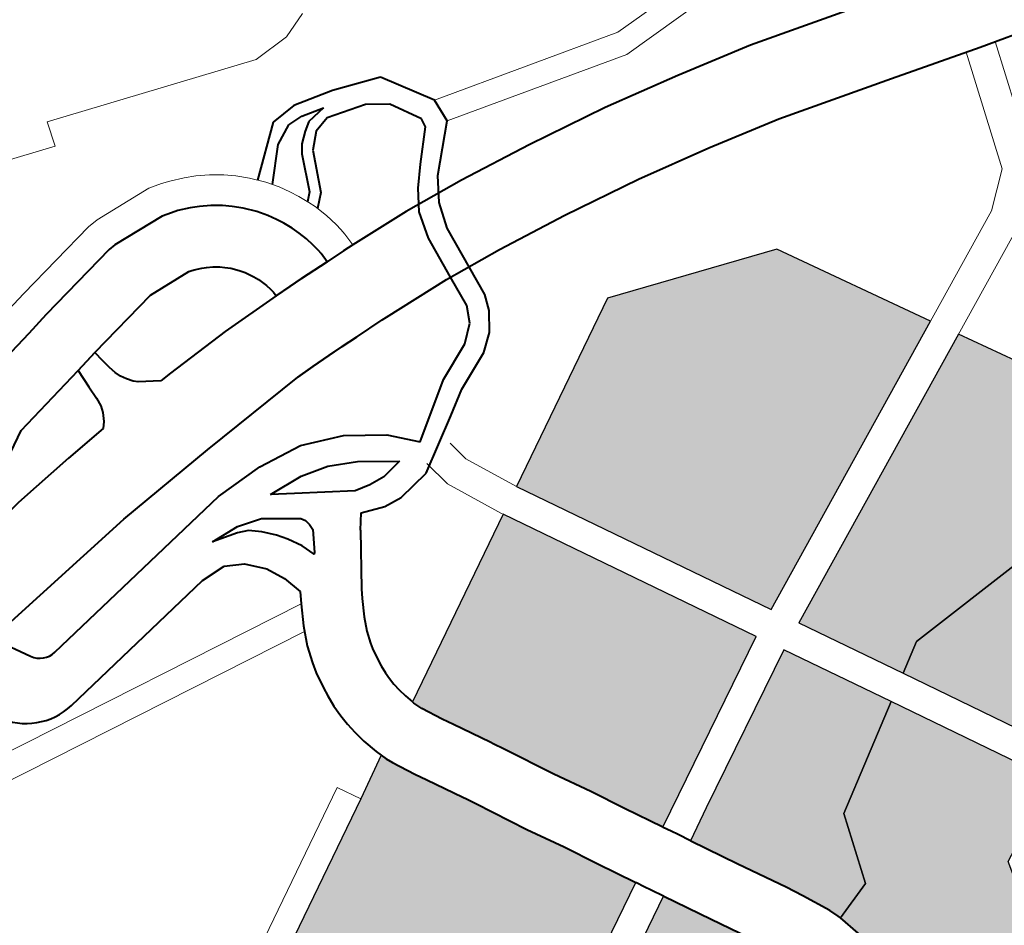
# Model space of a CAD drawing. Header units: metres. Extents: x 148316 to 148653, y 486436 to 486744.
# Tile 67 of 110: x 148549.61 to 148551.85, y 486714.52 to 486716.58. Entities that reach past the tile are written whole.
import ezdxf

# ---------------------------------------------------------------- set-up
doc = ezdxf.new("R2010")
doc.units = ezdxf.units.M
doc.header["$MEASUREMENT"] = 0
for name, color, linetype, lineweight in [('WVB-pen-brm-dik 018', 6, 'Continuous', 13), ('WVB-pen-dik 035', 1, 'Continuous', 40), ('WVB-raster-20%', 254, 'Continuous', 30), ('WVB-raster-60%', 253, 'Continuous', 30)]:
    doc.layers.add(name, color=color, linetype=linetype, lineweight=lineweight)

# ---------------------------------------------------------------- blocks, each defined once
blk = doc.blocks.new('INZET')
at = {"layer": 'WVB-raster-20%', "extrusion": (0, 0, -1)}
blk.add_hatch(color=256, dxfattribs=at).paths.add_polyline_path([(0.1012163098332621, -0.1026750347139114), (0.1010181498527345, -0.1025457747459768), (0.1007240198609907, -0.1024120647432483), (0.09898692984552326, -0.1016818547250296), (0.09877508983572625, -0.1015221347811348), (0.0987051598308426, -0.1014458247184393), (0.0986425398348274, -0.1013393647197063), (0.09861683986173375, -0.1012365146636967), (0.09858549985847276, -0.1010249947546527), (0.09855198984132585, -0.1002624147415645), (0.09852075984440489, -0.100076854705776), (0.09844869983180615, -0.09990181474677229), (0.09828508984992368, -0.09963817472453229), (0.09735309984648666, -0.09835634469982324), (0.09723894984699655, -0.09823265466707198), (0.09713455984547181, -0.09813868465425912), (0.09679467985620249, -0.09794187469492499), (0.09389471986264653, -0.09635959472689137), (0.09412988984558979, -0.09592811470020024), (0.09432767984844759, -0.09555272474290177), (0.09455736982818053, -0.09514555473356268), (0.0948626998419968, -0.0945673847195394), (0.09491873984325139, -0.09446126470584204), (0.09493889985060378, -0.09442309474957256), (0.0951594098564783, -0.09402445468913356), (0.09523352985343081, -0.09389042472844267), (0.09536453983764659, -0.09363350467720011), (0.09539911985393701, -0.09355870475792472), (0.09542186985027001, -0.0934896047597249), (0.09590004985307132, -0.09376317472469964), (0.1003682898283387, -0.09621559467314), (0.09976596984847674, -0.09733202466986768), (0.1001256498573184, -0.09754974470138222), (0.1003605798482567, -0.09773524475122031), (0.1004965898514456, -0.09794546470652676), (0.1005707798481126, -0.09818042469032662), (0.1006202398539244, -0.09847721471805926), (0.1007686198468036, -0.09873690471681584), (0.1010282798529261, -0.09903368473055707), (0.1011351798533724, -0.09919531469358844), (0.1014518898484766, -0.09979178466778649), (0.1017763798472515, -0.1010935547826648), (0.1020245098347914, -0.1012341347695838), (0.1021657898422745, -0.101729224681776), (0.1021364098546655, -0.1017283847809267)])
at = {"layer": 'WVB-raster-20%'}
for points in [[(-0.08903424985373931, -0.09799416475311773), (-0.08906359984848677, -0.09794028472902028), (-0.09002850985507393, -0.09618334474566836), (-0.08969367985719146, -0.09597703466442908), (-0.08815418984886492, -0.09591220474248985), (-0.08683537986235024, -0.0950497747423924), (-0.08631233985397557, -0.09598775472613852), (-0.0867680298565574, -0.09616200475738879), (-0.08728604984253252, -0.09675999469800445), (-0.08878769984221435, -0.09749607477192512), (-0.08891895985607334, -0.09792034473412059)], [(-0.09194099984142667, -0.1002922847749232), (-0.09219328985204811, -0.100285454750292), (-0.09212161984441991, -0.09995016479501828), (-0.09208680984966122, -0.099763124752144), (-0.09205595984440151, -0.09945476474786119), (-0.09204498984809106, -0.09928721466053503), (-0.09204780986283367, -0.09913163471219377), (-0.09206306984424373, -0.09889290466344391), (-0.0920767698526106, -0.09875206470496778), (-0.09209658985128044, -0.0986312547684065), (-0.09216438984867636, -0.09830038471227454), (-0.09222923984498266, -0.09804333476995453), (-0.09176793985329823, -0.09788954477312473), (-0.09150865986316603, -0.0970953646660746), (-0.09032674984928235, -0.09636711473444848), (-0.08934800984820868, -0.09814984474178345), (-0.09029842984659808, -0.09862805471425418), (-0.09046077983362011, -0.09925458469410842), (-0.0909197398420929, -0.0998784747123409)]]:
    blk.add_hatch(color=256, dxfattribs=at).paths.add_polyline_path(points)
at = {"layer": 'WVB-raster-60%', "ltscale": 0.5}
for points in [[(-0.09083325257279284, -0.09471804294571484), (-0.09238596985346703, -0.09189080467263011), (-0.09029326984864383, -0.09074194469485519), (-0.08839726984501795, -0.09140646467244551), (-0.08744240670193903, -0.09309177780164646)], [(-0.09002850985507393, -0.09618334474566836), (-0.0906645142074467, -0.09502528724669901), (-0.08726946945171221, -0.09339700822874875), (-0.0864688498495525, -0.0948100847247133), (-0.08683537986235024, -0.0950497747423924), (-0.08815418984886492, -0.09591220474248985), (-0.08969367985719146, -0.09597703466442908)]]:
    blk.add_hatch(color=256, dxfattribs=at).paths.add_polyline_path(points)
at = {"layer": 'WVB-raster-60%'}
for points in [[(-0.09328023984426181, -0.09602432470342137), (-0.09351288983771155, -0.09559745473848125), (-0.09371305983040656, -0.09521754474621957), (-0.09394290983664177, -0.09481007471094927), (-0.0942437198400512, -0.0942404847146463), (-0.09429975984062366, -0.09413438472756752), (-0.09432307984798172, -0.09409021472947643), (-0.09454684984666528, -0.09368565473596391), (-0.09461526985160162, -0.09356194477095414), (-0.09473481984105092, -0.09332752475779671), (-0.09474681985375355, -0.09330156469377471), (-0.09477273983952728, -0.0932227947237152), (-0.09477777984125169, -0.09320387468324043), (-0.0926923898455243, -0.0920590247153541), (-0.0911490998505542, -0.09486952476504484), (-0.09291430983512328, -0.09582466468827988)], [(-0.09222923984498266, -0.09804333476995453), (-0.09223703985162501, -0.0980124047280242), (-0.09227801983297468, -0.09790560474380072), (-0.09243093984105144, -0.09758973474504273), (-0.09253147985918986, -0.0973971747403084), (-0.09282539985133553, -0.09686451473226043), (-0.09310937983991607, -0.09633905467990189), (-0.09311323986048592, -0.09633191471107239), (-0.09274720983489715, -0.09613220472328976), (-0.09098062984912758, -0.09517632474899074), (-0.09032674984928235, -0.09636711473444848), (-0.09150865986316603, -0.0970953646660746), (-0.09176793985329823, -0.09788954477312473)], [(-0.0928828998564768, -0.1001628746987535), (-0.09407005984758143, -0.09999066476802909), (-0.09429412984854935, -0.09898524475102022), (-0.09405524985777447, -0.09830530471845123), (-0.09467035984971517, -0.0971815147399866), (-0.0937277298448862, -0.09666719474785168), (-0.09372519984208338, -0.09667187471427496), (-0.09343975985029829, -0.0972000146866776), (-0.09314825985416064, -0.09772831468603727), (-0.09305635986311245, -0.09790431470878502), (-0.09292095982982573, -0.09818398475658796), (-0.09290555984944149, -0.09822414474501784), (-0.09284696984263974, -0.09845634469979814), (-0.09278510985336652, -0.0987582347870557), (-0.09277124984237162, -0.09884270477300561), (-0.09276090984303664, -0.09894912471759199), (-0.0927474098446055, -0.09916031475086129), (-0.09274540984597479, -0.09927067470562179), (-0.09275367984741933, -0.09939704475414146), (-0.09278038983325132, -0.09966406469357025), (-0.09280809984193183, -0.09981294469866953)]]:
    blk.add_hatch(color=256, dxfattribs=at).paths.add_polyline_path(points)
at = {"layer": 'WVB-pen-brm-dik 018'}
for p, q in [((-0.09442188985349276, -0.08567341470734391), (-0.09704043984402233, -0.08478127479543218)), ((-0.09704043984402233, -0.08478127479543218), (-0.09442188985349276, -0.08567341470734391)), ((-0.09433955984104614, -0.08539542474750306), (-0.09442188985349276, -0.08567341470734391)), ((-0.09442188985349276, -0.08567341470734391), (-0.09433955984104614, -0.08539542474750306)), ((-0.09198295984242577, -0.0861984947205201), (-0.09433955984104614, -0.08539542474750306)), ((-0.09433955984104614, -0.08539542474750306), (-0.09198295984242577, -0.0861984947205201)), ((-0.0912473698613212, -0.08607943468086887), (-0.09155073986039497, -0.08618820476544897)), ((-0.09155073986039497, -0.08618820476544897), (-0.0912473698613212, -0.08607943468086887)), ((-0.09155073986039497, -0.08618820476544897), (-0.09198295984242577, -0.0861984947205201)), ((-0.09198295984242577, -0.0861984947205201), (-0.09155073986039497, -0.08618820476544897)), ((-0.09568968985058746, -0.08683708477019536), (-0.09464702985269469, -0.08664356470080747)), ((-0.09464702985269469, -0.08664356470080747), (-0.09568968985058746, -0.08683708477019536)), ((-0.09464702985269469, -0.08664356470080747), (-0.09451896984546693, -0.08663630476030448)), ((-0.09451896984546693, -0.08663630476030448), (-0.09464702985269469, -0.08664356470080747)), ((-0.09451896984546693, -0.08663630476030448), (-0.09383325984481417, -0.08668469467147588)), ((-0.09383325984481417, -0.08668469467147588), (-0.09451896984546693, -0.08663630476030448)), ((-0.09383325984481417, -0.08668469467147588), (-0.09368215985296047, -0.0867264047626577)), ((-0.09368215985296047, -0.0867264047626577), (-0.09383325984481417, -0.08668469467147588)), ((-0.09368215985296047, -0.0867264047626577), (-0.09358747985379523, -0.08675764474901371)), ((-0.09358747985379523, -0.08675764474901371), (-0.09368215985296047, -0.0867264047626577)), ((-0.09692329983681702, -0.08708130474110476), (-0.09568968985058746, -0.08683708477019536)), ((-0.09568968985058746, -0.08683708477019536), (-0.09692329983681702, -0.08708130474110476)), ((-0.09358747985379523, -0.08675764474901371), (-0.09343174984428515, -0.0868214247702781)), ((-0.09343174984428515, -0.0868214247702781), (-0.09358747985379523, -0.08675764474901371)), ((-0.09343174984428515, -0.0868214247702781), (-0.0933114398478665, -0.08688222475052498)), ((-0.0933114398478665, -0.08688222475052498), (-0.09343174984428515, -0.0868214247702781)), ((-0.0933114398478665, -0.08688222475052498), (-0.09317756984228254, -0.08696278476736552)), ((-0.09317756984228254, -0.08696278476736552), (-0.0933114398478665, -0.08688222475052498)), ((-0.0956214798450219, -0.08718040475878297), (-0.09460501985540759, -0.08699174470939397)), ((-0.09460501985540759, -0.08699174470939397), (-0.09452138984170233, -0.08698700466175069)), ((-0.09452138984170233, -0.08698700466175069), (-0.09389272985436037, -0.08703136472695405)), ((-0.09389272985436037, -0.08703136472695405), (-0.09378361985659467, -0.08706148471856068)), ((-0.09378361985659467, -0.08706148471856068), (-0.09370878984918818, -0.08708617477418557)), ((-0.09317756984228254, -0.08696278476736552), (-0.0930463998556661, -0.08705732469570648)), ((-0.0930463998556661, -0.08705732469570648), (-0.09317756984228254, -0.08696278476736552)), ((-0.0930463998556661, -0.08705732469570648), (-0.09294215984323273, -0.08714522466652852)), ((-0.09294215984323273, -0.08714522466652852), (-0.0930463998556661, -0.08705732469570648)), ((-0.09590632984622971, -0.08724074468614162), (-0.0956214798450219, -0.08718040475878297)), ((-0.09370878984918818, -0.08708617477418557), (-0.09357723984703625, -0.0871400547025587)), ((-0.09357723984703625, -0.0871400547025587), (-0.09348082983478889, -0.08718877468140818)), ((-0.09294215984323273, -0.08714522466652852), (-0.09282960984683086, -0.0872555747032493)), ((-0.09282960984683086, -0.0872555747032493), (-0.09294215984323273, -0.08714522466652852)), ((-0.09686256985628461, -0.08742599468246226), (-0.09590632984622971, -0.08724074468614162)), ((-0.09348082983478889, -0.08718877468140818), (-0.09337045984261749, -0.08725519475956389)), ((-0.09337045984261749, -0.08725519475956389), (-0.09326184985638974, -0.08733347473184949)), ((-0.09282960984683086, -0.0872555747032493), (-0.09270370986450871, -0.0874037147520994)), ((-0.09270370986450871, -0.0874037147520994), (-0.09282960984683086, -0.0872555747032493)), ((-0.09326184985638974, -0.08733347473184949), (-0.09317781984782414, -0.08740433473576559)), ((-0.09317781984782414, -0.08740433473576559), (-0.09308599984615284, -0.08749435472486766)), ((-0.09270370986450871, -0.0874037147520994), (-0.09261238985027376, -0.08753404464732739)), ((-0.09261238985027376, -0.08753404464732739), (-0.09270370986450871, -0.0874037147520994)), ((-0.09308599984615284, -0.08749435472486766), (-0.09298097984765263, -0.08761792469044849)), ((-0.09298097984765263, -0.08761792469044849), (-0.09290648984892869, -0.08772424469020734)), ((-0.09261238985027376, -0.08753404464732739), (-0.09254356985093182, -0.08764965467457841)), ((-0.09254356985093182, -0.08764965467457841), (-0.09261238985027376, -0.08753404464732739)), ((-0.0945236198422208, -0.08768858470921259), (-0.09541894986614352, -0.08785477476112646)), ((-0.09401166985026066, -0.08772470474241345), (-0.0945236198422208, -0.08768858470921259)), ((-0.0939865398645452, -0.08773164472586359), (-0.09401166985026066, -0.08772470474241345)), ((-0.09395140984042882, -0.08774323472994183), (-0.0939865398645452, -0.08773164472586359)), ((-0.09386821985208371, -0.08777731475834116), (-0.09395140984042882, -0.08774323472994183)), ((-0.09290648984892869, -0.08772424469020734), (-0.09285005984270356, -0.08781903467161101)), ((-0.09254356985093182, -0.08764965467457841), (-0.09249062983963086, -0.08775314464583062)), ((-0.09249062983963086, -0.08775314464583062), (-0.09254356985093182, -0.08764965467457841)), ((-0.09541894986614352, -0.08785477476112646), (-0.09540064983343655, -0.08798287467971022)), ((-0.09381960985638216, -0.08780187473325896), (-0.09386821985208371, -0.08777731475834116)), ((-0.09375623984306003, -0.08784001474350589), (-0.09381960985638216, -0.08780187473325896)), ((-0.09369274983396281, -0.08788577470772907), (-0.09375623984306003, -0.08784001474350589)), ((-0.09285005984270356, -0.08781903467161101), (-0.09280728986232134, -0.08790265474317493)), ((-0.09249062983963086, -0.08775314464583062), (-0.09243814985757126, -0.08787409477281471)), ((-0.09243814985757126, -0.08787409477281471), (-0.09249062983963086, -0.08775314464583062)), ((-0.0956918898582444, -0.0879108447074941), (-0.09662102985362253, -0.08809221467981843)), ((-0.09570045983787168, -0.08813371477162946), (-0.0956918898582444, -0.0879108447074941)), ((-0.09364913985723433, -0.08792255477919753), (-0.09369274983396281, -0.08788577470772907)), ((-0.09359875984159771, -0.08797193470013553), (-0.09364913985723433, -0.08792255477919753)), ((-0.09280728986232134, -0.08790265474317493), (-0.09276381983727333, -0.08800282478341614)), ((-0.09243814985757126, -0.08787409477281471), (-0.0924062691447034, -0.08795636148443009)), ((-0.0924062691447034, -0.08795636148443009), (-0.09243814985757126, -0.08787409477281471)), ((-0.09236103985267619, -0.08811441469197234), (-0.0924062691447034, -0.08795636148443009)), ((-0.0924062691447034, -0.08795636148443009), (-0.09236103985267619, -0.08811441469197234)), ((-0.09540064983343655, -0.08798287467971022), (-0.095382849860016, -0.08808977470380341)), ((-0.09353553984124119, -0.08804632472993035), (-0.09359875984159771, -0.08797193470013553)), ((-0.09349468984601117, -0.0881046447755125), (-0.09353553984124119, -0.08804632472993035)), ((-0.09276381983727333, -0.08800282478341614), (-0.09272978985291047, -0.08809799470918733)), ((-0.09662102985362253, -0.08809221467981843), (-0.09807482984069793, -0.08889444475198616)), ((-0.09570519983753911, -0.08829003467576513), (-0.09570045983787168, -0.08813371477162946)), ((-0.095382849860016, -0.08808977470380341), (-0.09536242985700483, -0.08817553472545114)), ((-0.09536242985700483, -0.08817553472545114), (-0.09533700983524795, -0.0882445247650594)), ((-0.09346303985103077, -0.08815779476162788), (-0.09349468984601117, -0.0881046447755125)), ((-0.09344060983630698, -0.0882016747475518), (-0.09346303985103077, -0.08815779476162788)), ((-0.09272978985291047, -0.08809799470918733), (-0.0927007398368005, -0.08819950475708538)), ((-0.09232936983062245, -0.08826145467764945), (-0.09236103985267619, -0.08811441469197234)), ((-0.09236103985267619, -0.08811441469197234), (-0.09232936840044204, -0.0882614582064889)), ((-0.09571466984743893, -0.08838951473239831), (-0.09570519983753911, -0.08829003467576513)), ((-0.09533700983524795, -0.0882445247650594), (-0.09529961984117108, -0.08830811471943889)), ((-0.09341515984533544, -0.08826028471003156), (-0.09344060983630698, -0.0882016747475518)), ((-0.09339654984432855, -0.08831235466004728), (-0.09341515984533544, -0.08826028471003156)), ((-0.0927007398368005, -0.08819950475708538), (-0.09267874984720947, -0.08830160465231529)), ((-0.09267874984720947, -0.08830160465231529), (-0.09266600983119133, -0.08838458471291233)), ((-0.09232936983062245, -0.08826145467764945), (-0.09231913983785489, -0.08833749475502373)), ((-0.09231913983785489, -0.08833749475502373), (-0.09232936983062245, -0.08826145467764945)), ((-0.09574308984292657, -0.08846530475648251), (-0.09571466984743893, -0.08838951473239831)), ((-0.09529961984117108, -0.08830811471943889), (-0.0952537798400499, -0.08837306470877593)), ((-0.0952537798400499, -0.08837306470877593), (-0.09521258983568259, -0.08841425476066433)), ((-0.09521258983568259, -0.08841425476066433), (-0.09499312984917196, -0.08855586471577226)), ((-0.09338013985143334, -0.08836968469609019), (-0.09339654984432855, -0.08831235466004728)), ((-0.09336746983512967, -0.08842852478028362), (-0.09338013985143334, -0.08836968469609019)), ((-0.09266600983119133, -0.08838458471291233), (-0.09266049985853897, -0.08843125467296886)), ((-0.09231913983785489, -0.08833749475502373), (-0.09231077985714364, -0.08840828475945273)), ((-0.09231077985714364, -0.08840828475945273), (-0.09231913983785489, -0.08833749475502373)), ((-0.09231077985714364, -0.08840828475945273), (-0.09230865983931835, -0.08856321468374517)), ((-0.09230865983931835, -0.08856321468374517), (-0.09231077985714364, -0.08840828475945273)), ((-0.09579044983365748, -0.08855531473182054), (-0.09574308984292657, -0.08846530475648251)), ((-0.09485289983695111, -0.08854755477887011), (-0.09406956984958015, -0.08852255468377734)), ((-0.09406956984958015, -0.08852255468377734), (-0.09335922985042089, -0.08852913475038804)), ((-0.09335992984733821, -0.08847758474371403), (-0.09336746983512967, -0.08842852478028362)), ((-0.09335922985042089, -0.08852913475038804), (-0.09335992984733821, -0.08847758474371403)), ((-0.09266049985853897, -0.08843125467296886), (-0.09265889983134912, -0.08854818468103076)), ((-0.09636546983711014, -0.0886616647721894), (-0.0958458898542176, -0.08861580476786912)), ((-0.0958458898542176, -0.08861580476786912), (-0.09579044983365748, -0.08855531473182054)), ((-0.09499312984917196, -0.08855586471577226), (-0.09485289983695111, -0.08854755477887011)), ((-0.09265889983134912, -0.08854818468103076), (-0.0924341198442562, -0.08855576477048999)), ((-0.0924341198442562, -0.08855576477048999), (-0.09230865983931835, -0.08856321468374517)), ((-0.09230865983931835, -0.08856321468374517), (-0.09159331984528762, -0.08860571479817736)), ((-0.09159331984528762, -0.08860571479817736), (-0.09087171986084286, -0.08868060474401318)), ((-0.09712277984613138, -0.08874489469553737), (-0.09636546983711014, -0.0886616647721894)), ((-0.09087171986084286, -0.08868060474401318), (-0.09000860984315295, -0.08879681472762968)), ((-0.09000860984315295, -0.08879681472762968), (-0.08905378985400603, -0.08895459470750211)), ((-0.08905378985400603, -0.08895459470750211), (-0.0881661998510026, -0.0891371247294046)), ((-0.0881661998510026, -0.0891371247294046), (-0.08729254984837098, -0.08933684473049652)), ((-0.08729254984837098, -0.08933684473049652), (-0.08595581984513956, -0.08971397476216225)), ((-0.09253189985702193, -0.08945297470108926), (-0.09288620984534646, -0.08944103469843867)), ((-0.0924759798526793, -0.08945486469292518), (-0.09253189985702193, -0.08945297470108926)), ((-0.09166649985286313, -0.08950295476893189), (-0.0924759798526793, -0.08945486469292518)), ((-0.0909782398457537, -0.08957438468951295), (-0.09166649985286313, -0.08950295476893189)), ((-0.09014204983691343, -0.08968697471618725), (-0.0909782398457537, -0.08957438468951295)), ((-0.0892178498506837, -0.08983969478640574), (-0.09014204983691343, -0.08968697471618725)), ((-0.0883571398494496, -0.09001668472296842), (-0.0892178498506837, -0.08983969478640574)), ((-0.0875151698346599, -0.09020916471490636), (-0.0883571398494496, -0.09001668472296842)), ((-0.08620165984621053, -0.09057975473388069), (-0.0875151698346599, -0.09020916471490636)), ((-0.08516950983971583, -0.09087470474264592), (-0.08620165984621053, -0.09057975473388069)), ((-0.09238596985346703, -0.09189080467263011), (-0.09029326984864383, -0.09074194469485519)), ((-0.09029326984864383, -0.09074194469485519), (-0.08839726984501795, -0.09140646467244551)), ((-0.0844930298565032, -0.0910562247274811), (-0.08516950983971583, -0.09087470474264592)), ((-0.09301005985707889, -0.09140785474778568), (-0.09306748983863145, -0.0910823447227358)), ((-0.09306748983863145, -0.0910823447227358), (-0.09301005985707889, -0.09140785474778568)), ((-0.09271818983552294, -0.09104776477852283), (-0.09267387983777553, -0.09129885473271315)), ((-0.09267387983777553, -0.09129885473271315), (-0.09271818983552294, -0.09104776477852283)), ((-0.09267387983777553, -0.09129885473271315), (-0.09238596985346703, -0.09189080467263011)), ((-0.09238596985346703, -0.09189080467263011), (-0.09267387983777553, -0.09129885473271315)), ((-0.09516506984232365, -0.09155499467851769), (-0.09509151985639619, -0.09143404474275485)), ((-0.09270263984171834, -0.09204035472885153), (-0.09301005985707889, -0.09140785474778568)), ((-0.09301005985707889, -0.09140785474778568), (-0.09270263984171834, -0.09204035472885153)), ((-0.08839726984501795, -0.09140646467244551), (-0.08744240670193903, -0.09309177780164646)), ((-0.09528903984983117, -0.09177464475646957), (-0.09516506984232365, -0.09155499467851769)), ((-0.09538621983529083, -0.09198670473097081), (-0.09528903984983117, -0.09177464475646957)), ((-0.09083325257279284, -0.09471804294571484), (-0.09238596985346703, -0.09189080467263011)), ((-0.09545022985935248, -0.09217789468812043), (-0.09538621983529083, -0.09198670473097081)), ((-0.09477777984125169, -0.09320387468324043), (-0.0926923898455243, -0.0920590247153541)), ((-0.0926923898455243, -0.0920590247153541), (-0.09270263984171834, -0.09204035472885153)), ((-0.09270263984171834, -0.09204035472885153), (-0.0926923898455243, -0.0920590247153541)), ((-0.0926923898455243, -0.0920590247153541), (-0.0911490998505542, -0.09486952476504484)), ((-0.09548153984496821, -0.09229382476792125), (-0.09545022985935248, -0.09217789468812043)), ((-0.09551285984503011, -0.09248172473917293), (-0.09548153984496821, -0.09229382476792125)), ((-0.09552577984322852, -0.09258864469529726), (-0.09551285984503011, -0.09248172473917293)), ((-0.09553714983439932, -0.09272459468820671), (-0.09552577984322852, -0.09258864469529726)), ((-0.09553714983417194, -0.09285673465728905), (-0.09553714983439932, -0.09272459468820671)), ((-0.09552918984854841, -0.09298023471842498), (-0.09553714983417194, -0.09285673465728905)), ((-0.09551395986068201, -0.09310332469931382), (-0.09552918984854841, -0.09298023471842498)), ((-0.09549037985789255, -0.09324814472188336), (-0.09551395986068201, -0.09310332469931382)), ((-0.09544397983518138, -0.09342243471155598), (-0.09549037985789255, -0.09324814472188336)), ((-0.09542186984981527, -0.09348960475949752), (-0.09544397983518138, -0.09342243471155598)), ((-0.08726946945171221, -0.09339700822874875), (-0.0864688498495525, -0.0948100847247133)), ((-0.09604439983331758, -0.0935001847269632), (-0.1037260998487, -0.09771633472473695)), ((-0.1037260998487, -0.09771633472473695), (-0.09604439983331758, -0.0935001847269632)), ((-0.0959000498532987, -0.09376317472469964), (-0.09604439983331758, -0.0935001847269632)), ((-0.09604439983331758, -0.0935001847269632), (-0.0959000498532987, -0.09376317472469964)), ((-0.0959000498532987, -0.09376317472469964), (-0.09542186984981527, -0.09348960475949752)), ((-0.1003682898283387, -0.09621559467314), (-0.0959000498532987, -0.09376317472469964)), ((-0.0911490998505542, -0.09486952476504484), (-0.09291430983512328, -0.09582466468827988)), ((-0.09002850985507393, -0.09618334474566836), (-0.0906645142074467, -0.09502528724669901)), ((-0.09274720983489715, -0.09613220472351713), (-0.09098062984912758, -0.09517632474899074)), ((-0.09098062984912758, -0.09517632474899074), (-0.09032674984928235, -0.09636711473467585)), ((-0.09291430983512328, -0.09582466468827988), (-0.09328023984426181, -0.096024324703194)), ((-0.09328023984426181, -0.096024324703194), (-0.09327719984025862, -0.0960298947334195)), ((-0.09327719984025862, -0.0960298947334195), (-0.09322934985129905, -0.09611772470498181)), ((-0.09322934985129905, -0.09611772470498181), (-0.09318761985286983, -0.09619428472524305)), ((-0.09311323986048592, -0.09633191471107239), (-0.09274720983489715, -0.09613220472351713)), ((-0.09318761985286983, -0.09619428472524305), (-0.09311323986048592, -0.09633191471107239)), ((-0.08906359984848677, -0.09794028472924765), (-0.09002850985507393, -0.09618334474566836)), ((-0.0938947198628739, -0.09635959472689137), (-0.09679467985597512, -0.09794187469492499)), ((-0.09389185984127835, -0.09636485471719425), (-0.0938947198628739, -0.09635959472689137)), ((-0.0938440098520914, -0.0964526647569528), (-0.09389185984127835, -0.09636485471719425)), ((-0.09032674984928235, -0.09636711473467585), (-0.08934800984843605, -0.09814984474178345)), ((-0.0938028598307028, -0.09652818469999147), (-0.0938440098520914, -0.0964526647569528)), ((-0.0937277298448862, -0.09666719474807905), (-0.0938028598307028, -0.09652818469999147)), ((-0.09467035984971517, -0.0971815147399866), (-0.0937277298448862, -0.09666719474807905))]:
    blk.add_line(p, q, dxfattribs=at)
at = {"layer": 'WVB-pen-brm-dik 018', "ltscale": 0.5}
for p, q in [((-0.08843858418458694, -0.08833854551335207), (-0.09059192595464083, -0.08775607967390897)), ((-0.08850360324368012, -0.0886023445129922), (-0.09061363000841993, -0.08803159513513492)), ((-0.08702471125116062, -0.08833507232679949), (-0.08843858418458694, -0.08833854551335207)), ((-0.08707181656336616, -0.0885988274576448), (-0.08850360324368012, -0.0886023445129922)), ((-0.1004539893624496, -0.09075143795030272), (-0.0951656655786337, -0.0915560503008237)), ((-0.08576822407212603, -0.09215010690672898), (-0.08533216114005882, -0.09082822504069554)), ((-0.08546672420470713, -0.09235336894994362), (-0.08499443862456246, -0.09092168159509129)), ((-0.1003975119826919, -0.09106281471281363), (-0.09531706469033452, -0.09183579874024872)), ((-0.08614523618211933, -0.09246964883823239), (-0.08576822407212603, -0.09215010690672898)), ((-0.09083325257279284, -0.09471804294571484), (-0.08614523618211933, -0.09246964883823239)), ((-0.0906645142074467, -0.09502528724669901), (-0.08595328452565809, -0.09276575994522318))]:
    blk.add_line(p, q, dxfattribs=at)
at = {"layer": 'WVB-pen-dik 035', "ltscale": 0.5}
for p, q in [((-0.09224010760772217, -0.08689374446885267), (-0.09276665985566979, -0.08732964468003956)), ((-0.09193665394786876, -0.08687319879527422), (-0.09224010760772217, -0.08689374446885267)), ((-0.09147894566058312, -0.08699184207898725), (-0.09193665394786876, -0.08687319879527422)), ((-0.09234017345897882, -0.08713359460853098), (-0.09211002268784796, -0.08702143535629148)), ((-0.09211002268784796, -0.08702143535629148), (-0.0919313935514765, -0.08702719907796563)), ((-0.0919313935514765, -0.08702719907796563), (-0.09167660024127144, -0.08709438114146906)), ((-0.0909413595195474, -0.08718514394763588), (-0.09147894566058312, -0.08699184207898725)), ((-0.0926580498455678, -0.08746887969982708), (-0.09234017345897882, -0.08713359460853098)), ((-0.09190452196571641, -0.08712395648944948), (-0.09200159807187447, -0.08718953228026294)), ((-0.09167660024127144, -0.08709438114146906), (-0.09190452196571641, -0.08712395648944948)), ((-0.0921128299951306, -0.08728421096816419), (-0.092182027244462, -0.08737747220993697)), ((-0.09200159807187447, -0.08718953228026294), (-0.0921128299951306, -0.08728421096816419)), ((-0.09189695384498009, -0.08726277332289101), (-0.09205376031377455, -0.08741539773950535)), ((-0.09170720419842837, -0.0872121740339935), (-0.09189695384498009, -0.08726277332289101)), ((-0.09126395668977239, -0.08733867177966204), (-0.09170720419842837, -0.0872121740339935)), ((-0.09059192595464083, -0.08775607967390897), (-0.0909413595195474, -0.08718514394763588)), ((-0.092182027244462, -0.08737747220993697), (-0.09236008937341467, -0.08778254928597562)), ((-0.0910346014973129, -0.08749890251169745), (-0.09126395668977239, -0.08733867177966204)), ((-0.09205376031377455, -0.08741539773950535), (-0.09225936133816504, -0.08786434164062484)), ((-0.09083831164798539, -0.0878430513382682), (-0.0910346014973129, -0.08749890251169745)), ((-0.09236008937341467, -0.08778254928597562), (-0.09244404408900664, -0.08786051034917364)), ((-0.09085167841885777, -0.08794453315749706), (-0.09083831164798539, -0.0878430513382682)), ((-0.09061363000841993, -0.08803159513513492), (-0.09059192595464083, -0.08775607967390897)), ((-0.09225936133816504, -0.08786434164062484), (-0.09239656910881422, -0.0879902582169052)), ((-0.09114729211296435, -0.08825927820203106), (-0.09085167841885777, -0.08794453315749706)), ((-0.0910609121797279, -0.08847690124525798), (-0.09061363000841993, -0.08803159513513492)), ((-0.0913271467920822, -0.0884640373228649), (-0.09114729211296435, -0.08825927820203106)), ((-0.09147251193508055, -0.08869289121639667), (-0.0913271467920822, -0.0884640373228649)), ((-0.09122576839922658, -0.08873882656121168), (-0.0910609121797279, -0.08847690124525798)), ((-0.0915630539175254, -0.08899903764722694), (-0.09147251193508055, -0.08869289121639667)), ((-0.09132184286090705, -0.08903084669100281), (-0.09122576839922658, -0.08873882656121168)), ((-0.09873118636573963, -0.08901855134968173), (-0.098026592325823, -0.0902524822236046)), ((-0.09161638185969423, -0.08950815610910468), (-0.0915630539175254, -0.08899903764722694)), ((-0.09140861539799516, -0.08989614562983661), (-0.09132184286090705, -0.08903084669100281)), ((-0.09501781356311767, -0.08950334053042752), (-0.09369722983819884, -0.0894260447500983)), ((-0.09625187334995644, -0.0895965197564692), (-0.09501781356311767, -0.08950334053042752)), ((-0.09164995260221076, -0.0898794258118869), (-0.09161638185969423, -0.08950815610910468)), ((-0.098145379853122, -0.08982047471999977), (-0.09625187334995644, -0.0895965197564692)), ((-0.09173797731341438, -0.09006214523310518), (-0.09164995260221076, -0.0898794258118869)), ((-0.0914766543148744, -0.09007259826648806), (-0.09140861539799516, -0.08989614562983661)), ((-0.097773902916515, -0.0903759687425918), (-0.09522373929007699, -0.09000919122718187)), ((-0.09522373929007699, -0.09000919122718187), (-0.09464051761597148, -0.0900077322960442)), ((-0.09464051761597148, -0.0900077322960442), (-0.09412302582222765, -0.09007784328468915)), ((-0.09412302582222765, -0.09007784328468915), (-0.09365856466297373, -0.0902709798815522)), ((-0.09192106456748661, -0.090221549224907), (-0.09173797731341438, -0.09006214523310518)), ((-0.09162057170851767, -0.09028047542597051), (-0.0914766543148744, -0.09007259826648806)), ((-0.09365856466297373, -0.0902709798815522), (-0.0932500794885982, -0.09055019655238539)), ((-0.09235639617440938, -0.09041303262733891), (-0.09192106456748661, -0.090221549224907)), ((-0.09180428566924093, -0.09042692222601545), (-0.09162057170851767, -0.09028047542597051)), ((-0.09472648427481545, -0.09033719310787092), (-0.09431971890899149, -0.0903689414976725)), ((-0.09449583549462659, -0.0904860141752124), (-0.09472648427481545, -0.09033719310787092)), ((-0.09431971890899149, -0.0903689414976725), (-0.09400550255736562, -0.09045095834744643)), ((-0.09298781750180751, -0.0908360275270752), (-0.09235639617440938, -0.09041303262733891)), ((-0.09225118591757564, -0.09062468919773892), (-0.09180428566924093, -0.09042692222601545)), ((-0.09391396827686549, -0.09086378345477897), (-0.09449583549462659, -0.0904860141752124)), ((-0.09400550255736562, -0.09045095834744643), (-0.09369890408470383, -0.09060563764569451)), ((-0.0932500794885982, -0.09055019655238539), (-0.09298781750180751, -0.0908360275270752)), ((-0.09369890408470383, -0.09060563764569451), (-0.09330572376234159, -0.09088031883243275)), ((-0.09253097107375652, -0.09079914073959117), (-0.09225118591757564, -0.09062468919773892)), ((-0.09797193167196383, -0.09097868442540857), (-0.09592844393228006, -0.09068477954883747)), ((-0.09592844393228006, -0.09068477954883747), (-0.09562998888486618, -0.09069492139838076)), ((-0.09562998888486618, -0.09069492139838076), (-0.09542570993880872, -0.0908109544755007)), ((-0.09542570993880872, -0.0908109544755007), (-0.09525247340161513, -0.09100380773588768)), ((-0.09373749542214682, -0.09090498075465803), (-0.09391396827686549, -0.09086378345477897)), ((-0.09330572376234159, -0.09088031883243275), (-0.09355678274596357, -0.09092246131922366)), ((-0.09313682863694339, -0.09116752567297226), (-0.09253097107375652, -0.09079914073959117)), ((-0.09355678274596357, -0.09092246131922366), (-0.09373749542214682, -0.09090498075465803)), ((-0.09525247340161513, -0.09100380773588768), (-0.09515281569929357, -0.09121092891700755)), ((-0.09412509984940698, -0.09126589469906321), (-0.09400654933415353, -0.09110640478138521)), ((-0.09400654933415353, -0.09110640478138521), (-0.09374060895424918, -0.09120424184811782)), ((-0.09515281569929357, -0.09121092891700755), (-0.09509151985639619, -0.09143404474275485)), ((-0.09374060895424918, -0.09120424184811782), (-0.09353202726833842, -0.09122799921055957)), ((-0.09353202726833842, -0.09122799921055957), (-0.09313682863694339, -0.09116752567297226)), ((-0.09412509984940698, -0.09126589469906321), (-0.09450387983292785, -0.09181494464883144)), ((-0.09450387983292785, -0.09181494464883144), (-0.09456104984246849, -0.0919089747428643)), ((-0.09456104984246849, -0.0919089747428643), (-0.09466495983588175, -0.09209306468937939)), ((-0.09466495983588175, -0.09209306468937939), (-0.09473429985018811, -0.09224436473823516)), ((-0.09473429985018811, -0.09224436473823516), (-0.09477984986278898, -0.09238043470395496)), ((-0.0947967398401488, -0.09244298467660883), (-0.09481979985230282, -0.09258130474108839)), ((-0.09477984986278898, -0.09238043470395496), (-0.0947967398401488, -0.09244298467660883)), ((-0.0948292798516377, -0.09265982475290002), (-0.09483714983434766, -0.09275383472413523)), ((-0.09481979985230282, -0.09258130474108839), (-0.0948292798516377, -0.09265982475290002)), ((-0.09483714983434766, -0.09275383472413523), (-0.09483714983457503, -0.09283421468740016)), ((-0.09483714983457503, -0.09283421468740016), (-0.09483196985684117, -0.09291467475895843)), ((-0.09483196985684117, -0.09291467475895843), (-0.09482089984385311, -0.09300406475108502)), ((-0.09482089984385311, -0.09300406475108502), (-0.09480503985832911, -0.09310150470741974)), ((-0.09480503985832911, -0.09310150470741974), (-0.09477777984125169, -0.09320387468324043))]:
    blk.add_line(p, q, dxfattribs=at)
at = {"layer": 'WVB-pen-dik 035', "flags": 128}
for points in [[(-0.09265889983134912, -0.08854818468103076), (-0.09266049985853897, -0.08843125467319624), (-0.09266600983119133, -0.08838458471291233), (-0.09267874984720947, -0.08830160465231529), (-0.09270073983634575, -0.088199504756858), (-0.09272978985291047, -0.08809799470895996), (-0.09276381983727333, -0.08800282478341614), (-0.09280728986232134, -0.08790265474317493), (-0.09285005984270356, -0.08781903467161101), (-0.09290648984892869, -0.08772424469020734), (-0.09298097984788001, -0.08761792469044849), (-0.09308599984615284, -0.08749435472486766), (-0.09317781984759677, -0.08740433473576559), (-0.09326184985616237, -0.08733347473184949), (-0.09337045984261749, -0.08725519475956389), (-0.09348082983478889, -0.0871887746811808), (-0.09357723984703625, -0.08714005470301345), (-0.09370878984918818, -0.08708617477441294), (-0.09378361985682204, -0.08706148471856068), (-0.09389272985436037, -0.08703136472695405), (-0.09452138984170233, -0.08698700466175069), (-0.09460501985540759, -0.0869917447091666), (-0.09562147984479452, -0.08718040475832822), (-0.09590632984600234, -0.08724074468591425)], [(-0.09590632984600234, -0.08724074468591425), (-0.09686256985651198, -0.08742599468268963)], [(-0.09541894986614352, -0.08785477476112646), (-0.0945236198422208, -0.08768858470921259), (-0.09401166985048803, -0.08772470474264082), (-0.09398653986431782, -0.08773164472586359), (-0.09395140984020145, -0.08774323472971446), (-0.09386821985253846, -0.08777731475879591), (-0.09381960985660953, -0.08780187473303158), (-0.0937562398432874, -0.08784001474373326), (-0.09369274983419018, -0.08788577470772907), (-0.09364913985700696, -0.0879225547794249), (-0.09359875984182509, -0.08797193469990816), (-0.09353553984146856, -0.08804632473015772), (-0.0934946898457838, -0.0881046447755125), (-0.09346303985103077, -0.08815779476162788), (-0.09344060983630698, -0.0882016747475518), (-0.09341515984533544, -0.08826028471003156), (-0.09339654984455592, -0.08831235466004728), (-0.09338013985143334, -0.08836968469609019), (-0.09336746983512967, -0.08842852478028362), (-0.09335992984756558, -0.08847758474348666), (-0.09335922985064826, -0.08852913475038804)], [(-0.0956918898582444, -0.08791084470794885), (-0.09548505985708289, -0.08786704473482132), (-0.09541894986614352, -0.08785477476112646)], [(-0.09541894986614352, -0.08785477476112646), (-0.09548505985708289, -0.08786704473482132), (-0.0956918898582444, -0.08791084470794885)], [(-0.09499312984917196, -0.08855586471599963), (-0.09521258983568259, -0.08841425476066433), (-0.09525377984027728, -0.0883730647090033), (-0.09529961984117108, -0.08830811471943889), (-0.09533700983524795, -0.0882445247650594), (-0.09536242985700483, -0.08817553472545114), (-0.095382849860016, -0.08808977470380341), (-0.09540064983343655, -0.08798287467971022), (-0.09541894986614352, -0.08785477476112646)], [(-0.09807482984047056, -0.08889444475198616), (-0.0966210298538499, -0.08809221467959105), (-0.0956918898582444, -0.08791084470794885)], [(-0.0956918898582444, -0.08791084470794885), (-0.0957004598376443, -0.08813371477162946), (-0.09570519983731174, -0.08829003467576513), (-0.09571466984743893, -0.08838951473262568), (-0.09574308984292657, -0.08846530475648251), (-0.09579044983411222, -0.08855531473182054), (-0.09584588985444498, -0.08861580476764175)], [(-0.09335922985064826, -0.08852913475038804), (-0.09406956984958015, -0.08852255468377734), (-0.09485289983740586, -0.08854755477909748), (-0.09499312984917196, -0.08855586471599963)], [(-0.09335922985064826, -0.08852913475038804), (-0.09317246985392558, -0.08853086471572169), (-0.09300909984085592, -0.08853637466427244)], [(-0.09300909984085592, -0.08853637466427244), (-0.09317246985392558, -0.08853086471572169), (-0.09335922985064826, -0.08852913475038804)], [(-0.09584588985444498, -0.08861580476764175), (-0.09636546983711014, -0.0886616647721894), (-0.097122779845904, -0.08874489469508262), (-0.09783956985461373, -0.08885326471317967), (-0.09807482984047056, -0.08889444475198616)], [(-0.09300909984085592, -0.08853637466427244), (-0.09265889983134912, -0.08854818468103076)], [(-0.09265889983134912, -0.08854818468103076), (-0.09300909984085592, -0.08853637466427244)], [(-0.09230865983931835, -0.0885632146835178), (-0.0924341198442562, -0.08855576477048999), (-0.09265889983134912, -0.08854818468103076)], [(-0.08316260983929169, -0.09046488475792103), (-0.08426586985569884, -0.09018534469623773), (-0.08492922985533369, -0.09000734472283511), (-0.08595581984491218, -0.08971397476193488), (-0.08729254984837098, -0.08933684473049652), (-0.0881661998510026, -0.0891371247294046), (-0.08905378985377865, -0.08895459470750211), (-0.09000860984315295, -0.08879681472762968), (-0.09087171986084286, -0.08868060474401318), (-0.09159331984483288, -0.08860571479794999), (-0.09230865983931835, -0.0885632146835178)], [(-0.09348557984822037, -0.08942800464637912), (-0.09369722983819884, -0.0894260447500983)], [(-0.09369722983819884, -0.0894260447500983), (-0.09348557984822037, -0.08942800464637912)], [(-0.09308059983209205, -0.08943447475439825), (-0.09319180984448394, -0.08943072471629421), (-0.09348557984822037, -0.08942800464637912)], [(-0.09348557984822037, -0.08942800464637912), (-0.09319180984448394, -0.08943072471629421), (-0.09308059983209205, -0.08943447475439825)], [(-0.09288620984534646, -0.08944103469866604), (-0.09308059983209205, -0.08943447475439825)], [(-0.09308059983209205, -0.08943447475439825), (-0.09288620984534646, -0.08944103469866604)], [(-0.09288620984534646, -0.08944103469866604), (-0.0925318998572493, -0.08945297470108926)], [(-0.0925318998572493, -0.08945297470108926), (-0.0924759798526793, -0.08945486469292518), (-0.09166649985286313, -0.08950295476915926), (-0.09097823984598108, -0.08957438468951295), (-0.09014204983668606, -0.08968697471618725), (-0.08921784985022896, -0.08983969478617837), (-0.08835713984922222, -0.09001668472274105), (-0.08751516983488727, -0.09020916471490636), (-0.08620165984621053, -0.09057975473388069), (-0.08516950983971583, -0.09087470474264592), (-0.0844930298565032, -0.0910562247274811), (-0.08325217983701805, -0.09137063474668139), (-0.08281800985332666, -0.09145480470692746), (-0.08202959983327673, -0.09159591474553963), (-0.08123704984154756, -0.09170438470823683), (-0.08035034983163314, -0.09179641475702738), (-0.07939036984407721, -0.0918381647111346), (-0.07871820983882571, -0.09184645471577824), (-0.07798215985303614, -0.09182972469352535), (-0.07719624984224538, -0.09177955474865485), (-0.07714177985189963, -0.09177393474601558)], [(-0.09509151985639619, -0.09143404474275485), (-0.09516506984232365, -0.09155499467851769), (-0.09528903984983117, -0.09177464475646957), (-0.09538621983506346, -0.09198670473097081), (-0.0954502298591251, -0.09217789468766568), (-0.09548153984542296, -0.09229382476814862), (-0.09551285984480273, -0.09248172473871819), (-0.09552577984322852, -0.09258864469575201), (-0.09553714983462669, -0.09272459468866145), (-0.09553714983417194, -0.09285673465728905), (-0.09552918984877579, -0.09298023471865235), (-0.09551395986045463, -0.09310332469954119), (-0.09549037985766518, -0.09324814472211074), (-0.09544397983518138, -0.09342243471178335), (-0.09542186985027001, -0.0934896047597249)], [(-0.09328023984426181, -0.09602432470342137), (-0.09351288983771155, -0.09559745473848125), (-0.09371305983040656, -0.09521754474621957), (-0.09394290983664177, -0.09481007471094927), (-0.0942437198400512, -0.0942404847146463), (-0.09429975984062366, -0.09413438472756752), (-0.09432307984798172, -0.09409021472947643), (-0.09454684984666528, -0.09368565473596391), (-0.09461526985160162, -0.09356194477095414), (-0.09473481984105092, -0.09332752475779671), (-0.09474681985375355, -0.09330156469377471), (-0.09477273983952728, -0.0932227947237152), (-0.09477777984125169, -0.09320387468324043)], [(-0.09542186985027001, -0.0934896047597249), (-0.09539911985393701, -0.09355870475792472), (-0.09536453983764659, -0.09363350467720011), (-0.09523352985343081, -0.09389042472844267), (-0.0951594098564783, -0.09402445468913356), (-0.09493889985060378, -0.09442309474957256), (-0.09491873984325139, -0.09446126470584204), (-0.0948626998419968, -0.0945673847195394), (-0.09455736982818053, -0.09514555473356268), (-0.09432767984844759, -0.09555272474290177), (-0.09412988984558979, -0.09592811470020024), (-0.09389471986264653, -0.09635959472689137)], [(-0.09311323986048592, -0.09633191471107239), (-0.09318761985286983, -0.09619428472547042), (-0.09322934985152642, -0.09611772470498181), (-0.09327719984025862, -0.0960298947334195), (-0.09328023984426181, -0.09602432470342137)], [(-0.09389471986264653, -0.09635959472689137), (-0.09389185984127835, -0.09636485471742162), (-0.0938440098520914, -0.0964526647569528), (-0.0938028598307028, -0.09652818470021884), (-0.0937277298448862, -0.09666719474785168)], [(-0.09222923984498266, -0.09804333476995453), (-0.09223703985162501, -0.0980124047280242), (-0.09227801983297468, -0.09790560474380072), (-0.09243093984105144, -0.09758973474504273), (-0.09253147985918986, -0.0973971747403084), (-0.09282539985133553, -0.09686451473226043), (-0.09310937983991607, -0.09633905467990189), (-0.09311323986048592, -0.09633191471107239)], [(-0.0937277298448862, -0.09666719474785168), (-0.09372519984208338, -0.09667187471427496), (-0.09343975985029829, -0.0972000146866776), (-0.09314825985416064, -0.09772831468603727), (-0.09305635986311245, -0.09790431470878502), (-0.09292095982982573, -0.09818398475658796), (-0.09290555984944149, -0.09822414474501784), (-0.09284696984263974, -0.09845634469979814), (-0.09278510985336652, -0.0987582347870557), (-0.09277124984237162, -0.09884270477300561), (-0.09276090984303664, -0.09894912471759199), (-0.0927474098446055, -0.09916031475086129), (-0.09274540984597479, -0.09927067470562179), (-0.09275367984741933, -0.09939704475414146), (-0.09278038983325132, -0.09966406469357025), (-0.09280809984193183, -0.09981294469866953), (-0.0928828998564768, -0.1001628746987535)], [(-0.09219328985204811, -0.100285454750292), (-0.09212161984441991, -0.09995016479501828), (-0.09208680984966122, -0.099763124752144), (-0.09205595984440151, -0.09945476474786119), (-0.09204498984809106, -0.09928721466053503), (-0.09204780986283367, -0.09913163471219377), (-0.09206306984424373, -0.09889290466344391), (-0.0920767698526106, -0.09875206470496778), (-0.09209658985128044, -0.0986312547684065), (-0.09216438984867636, -0.09830038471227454), (-0.09222923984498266, -0.09804333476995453)]]:
    blk.add_lwpolyline(points, dxfattribs=at)
at = {"layer": 'WVB-pen-dik 035', "ltscale": 0.5, "flags": 128}
blk.add_lwpolyline([(-0.09557896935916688, -0.09039128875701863), (-0.09524484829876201, -0.090415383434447), (-0.0949675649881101, -0.09050032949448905), (-0.09460187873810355, -0.09076060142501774), (-0.09457192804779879, -0.0908098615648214), (-0.09456031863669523, -0.09087387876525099), (-0.09456495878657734, -0.09094032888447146), (-0.09469891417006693, -0.09116572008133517), (-0.09471417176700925, -0.09117880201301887), (-0.09477106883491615, -0.09102111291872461), (-0.09485956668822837, -0.09086700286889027), (-0.09493930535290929, -0.0907520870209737), (-0.09505320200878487, -0.09062795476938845), (-0.09517021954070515, -0.09052509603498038), (-0.09528834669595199, -0.09047423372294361)], close=True, dxfattribs=at)
at = {"layer": 'WVB-pen-dik 035', "ltscale": 0.5}
for centre, radius, start, end in [((-0.09780949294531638, -0.09012851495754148), 0.00025, 209.7270521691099, 278.1844448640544), ((-0.0980787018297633, -0.09023632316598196), 0.0007500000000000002, 209.7270521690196, 278.184444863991)]:
    blk.add_arc(centre, radius, start, end, dxfattribs=at)
at = {"layer": 'WVB-raster-20%', "flags": 128}
blk.add_lwpolyline([(-0.09679467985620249, -0.09794187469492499), (-0.09389471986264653, -0.09635959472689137), (-0.09412988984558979, -0.09592811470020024), (-0.09432767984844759, -0.09555272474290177), (-0.09455736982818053, -0.09514555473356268), (-0.0948626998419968, -0.0945673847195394), (-0.09491873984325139, -0.09446126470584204), (-0.09493889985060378, -0.09442309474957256), (-0.0951594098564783, -0.09402445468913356), (-0.09523352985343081, -0.09389042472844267), (-0.09536453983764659, -0.09363350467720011), (-0.09539911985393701, -0.09355870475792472), (-0.09542186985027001, -0.0934896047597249), (-0.09590004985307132, -0.09376317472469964), (-0.1003682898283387, -0.09621559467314)], dxfattribs=at)
for points in [[(-0.08903424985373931, -0.09799416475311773), (-0.08891895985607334, -0.09792034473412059), (-0.08878769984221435, -0.09749607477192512), (-0.08728604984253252, -0.09675999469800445), (-0.0867680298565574, -0.09616200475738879), (-0.08631233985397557, -0.09598775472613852), (-0.08683537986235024, -0.0950497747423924), (-0.08815418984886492, -0.09591220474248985), (-0.08969367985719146, -0.09597703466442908), (-0.09002850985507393, -0.09618334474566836), (-0.08906359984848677, -0.09794028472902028)], [(-0.09219328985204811, -0.100285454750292), (-0.09194099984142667, -0.1002922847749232), (-0.0909197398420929, -0.0998784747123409), (-0.09046077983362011, -0.09925458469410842), (-0.09029842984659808, -0.09862805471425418), (-0.08934800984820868, -0.09814984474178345), (-0.09032674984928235, -0.09636711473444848), (-0.09150865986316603, -0.0970953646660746), (-0.09176793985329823, -0.09788954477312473), (-0.09222923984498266, -0.09804333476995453), (-0.09216438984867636, -0.09830038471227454), (-0.09209658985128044, -0.0986312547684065), (-0.0920767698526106, -0.09875206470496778), (-0.09206306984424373, -0.09889290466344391), (-0.09204780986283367, -0.09913163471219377), (-0.09204498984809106, -0.09928721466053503), (-0.09205595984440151, -0.09945476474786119), (-0.09208680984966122, -0.099763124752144), (-0.09212161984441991, -0.09995016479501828)]]:
    blk.add_lwpolyline(points, close=True, dxfattribs=at)
at = {"layer": 'WVB-raster-60%', "ltscale": 0.5, "flags": 128}
for points in [[(-0.09083325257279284, -0.09471804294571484), (-0.08744240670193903, -0.09309177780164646), (-0.08839726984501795, -0.09140646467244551), (-0.09029326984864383, -0.09074194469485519), (-0.09238596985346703, -0.09189080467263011)], [(-0.08726946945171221, -0.09339700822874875), (-0.0906645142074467, -0.09502528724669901), (-0.09002850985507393, -0.09618334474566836), (-0.08969367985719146, -0.09597703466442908), (-0.08815418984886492, -0.09591220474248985), (-0.08683537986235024, -0.0950497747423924), (-0.0864688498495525, -0.0948100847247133)]]:
    blk.add_lwpolyline(points, close=True, dxfattribs=at)
at = {"layer": 'WVB-raster-60%', "flags": 128}
for points in [[(-0.0911490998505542, -0.09486952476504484), (-0.0926923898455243, -0.0920590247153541), (-0.09477777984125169, -0.09320387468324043), (-0.09477273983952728, -0.0932227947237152), (-0.09474681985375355, -0.09330156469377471), (-0.09473481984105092, -0.09332752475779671), (-0.09461526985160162, -0.09356194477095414), (-0.09454684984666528, -0.09368565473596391), (-0.09432307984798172, -0.09409021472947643), (-0.09429975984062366, -0.09413438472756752), (-0.0942437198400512, -0.0942404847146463), (-0.09394290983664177, -0.09481007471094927), (-0.09371305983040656, -0.09521754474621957), (-0.09351288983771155, -0.09559745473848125), (-0.09328023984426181, -0.09602432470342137), (-0.09291430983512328, -0.09582466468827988)], [(-0.09032674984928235, -0.09636711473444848), (-0.09098062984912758, -0.09517632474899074), (-0.09274720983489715, -0.09613220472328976), (-0.09311323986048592, -0.09633191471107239), (-0.09310937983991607, -0.09633905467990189), (-0.09282539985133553, -0.09686451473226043), (-0.09253147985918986, -0.0973971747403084), (-0.09243093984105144, -0.09758973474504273), (-0.09227801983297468, -0.09790560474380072), (-0.09223703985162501, -0.0980124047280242), (-0.09222923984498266, -0.09804333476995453), (-0.09176793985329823, -0.09788954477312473), (-0.09150865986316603, -0.0970953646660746)], [(-0.0928828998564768, -0.1001628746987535), (-0.09280809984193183, -0.09981294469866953), (-0.09278038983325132, -0.09966406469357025), (-0.09275367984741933, -0.09939704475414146), (-0.09274540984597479, -0.09927067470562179), (-0.0927474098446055, -0.09916031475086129), (-0.09276090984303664, -0.09894912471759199), (-0.09277124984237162, -0.09884270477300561), (-0.09278510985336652, -0.0987582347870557), (-0.09284696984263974, -0.09845634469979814), (-0.09290555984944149, -0.09822414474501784), (-0.09292095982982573, -0.09818398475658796), (-0.09305635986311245, -0.09790431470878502), (-0.09314825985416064, -0.09772831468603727), (-0.09343975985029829, -0.0972000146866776), (-0.09372519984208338, -0.09667187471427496), (-0.0937277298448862, -0.09666719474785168), (-0.09467035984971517, -0.0971815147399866), (-0.09405524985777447, -0.09830530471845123), (-0.09429412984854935, -0.09898524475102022), (-0.09407005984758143, -0.09999066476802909)]]:
    blk.add_lwpolyline(points, close=True, dxfattribs=at)

msp = doc.modelspace()

# ---------------------------------------------------------------- block references
at = {"layer": 'WVB-raster-60%', "xscale": 200, "yscale": 200, "zscale": 200, "rotation": 35.4407035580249}
msp.add_blockref('INZET', (148555.1360035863, 486741.2041515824), dxfattribs=at)

doc.saveas('drawing.dxf')
